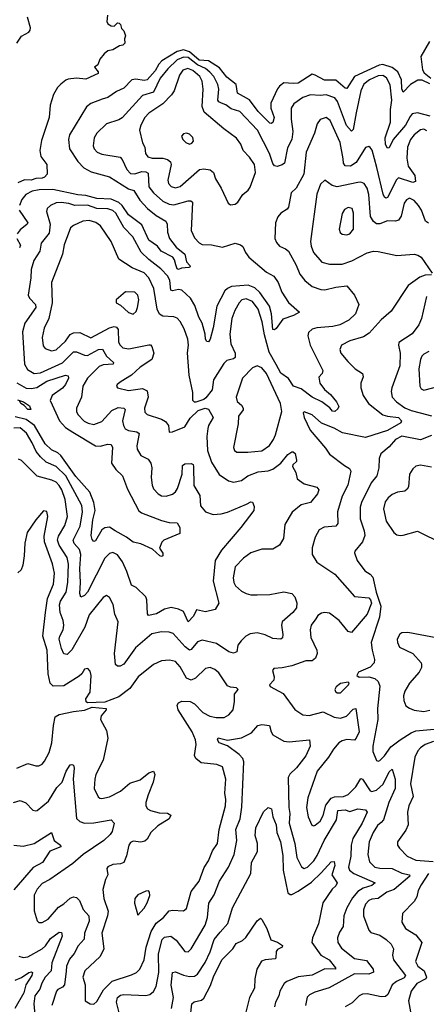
# Model space of a CAD drawing. Extents: x 2143765 to 2212931, y 878955 to 1017455.
# Tile 48 of 256: x 2154333 to 2156922, y 909992 to 916257. Entities that reach past the tile are written whole.
import ezdxf

# ---------------------------------------------------------------- set-up
doc = ezdxf.new("R2010")
doc.units = 0

msp = doc.modelspace()

# ---------------------------------------------------------------- linework, layer by layer
at = {"layer": '0CON20XD'}
for points in [[(2154892.2, 916285), (2154888.1, 916245), (2154895, 916230), (2154915, 916218), (2154935, 916216.7), (2154955, 916236.2), (2154965.9, 916235.9), (2154975, 916227.5), (2154981.2, 916201.2), (2154996.1, 916186.1), (2155007.5, 916155), (2155000, 916135), (2155001.7, 916108.3), (2154990, 916095), (2154968.3, 916091.7), (2154925, 916066.2), (2154895, 916058.8), (2154870.7, 916039.3), (2154843.3, 916006.7), (2154830.7, 915969.3), (2154810, 915955), (2154832.5, 915925), (2154832.5, 915915), (2154755, 915878.9), (2154694, 915884), (2154641.5, 915878.5), (2154626.7, 915873.3), (2154595, 915845.8), (2154573.7, 915826.3), (2154548.2, 915781.8), (2154526.6, 915713.4), (2154520.8, 915635), (2154472.2, 915487.8), (2154460.8, 915425), (2154467.3, 915387.3), (2154506.2, 915335), (2154507.5, 915275), (2154490, 915255), (2154475, 915249.4), (2154435, 915246.2), (2154405, 915236.5), (2154362.8, 915237.2), (2154320.5, 915219.5)], [(2154315, 916108), (2154345, 916152), (2154392, 916178), (2154399.5, 916190.5), (2154402, 916205), (2154383.2, 916273.2)], [(2156941, 916119), (2156887.1, 916022.9), (2156897.8, 915937.8), (2156908.3, 915918.3), (2156950, 915885)], [(2155975, 915817.8), (2155931.3, 915725), (2155932.5, 915695), (2155952.5, 915635), (2155945, 915602.9), (2155935, 915595.5), (2155925, 915597.9), (2155851.9, 915671.9), (2155795, 915747.1), (2155719.3, 915789.3), (2155710.3, 915845), (2155652.3, 915892.3), (2155605, 915951.6), (2155535.3, 915995.3), (2155475, 915999), (2155415, 916051.6), (2155375, 916066.1), (2155334.9, 916055.1), (2155237.4, 915995), (2155218.6, 915975), (2155195, 915932.2), (2155145, 915875.3), (2155125, 915871.1), (2155071.6, 915878.4), (2155046.6, 915873.4), (2154995, 915821.1), (2154949.8, 915800.2), (2154895, 915762.2), (2154857.9, 915752.1), (2154785.5, 915724.5), (2154758.3, 915701.7), (2154650.6, 915525), (2154643.1, 915495), (2154650.9, 915435), (2154702.5, 915355), (2154741.5, 915315), (2154788.3, 915288.3), (2154905, 915256.7), (2155025, 915181.7), (2155059.4, 915169.4), (2155098.7, 915108.7), (2155145.6, 915055.6), (2155201.3, 915011.3), (2155263.3, 914975), (2155272.2, 914955), (2155273.1, 914905), (2155287.7, 914865), (2155329.3, 914809.3), (2155383.5, 914765), (2155395.5, 914715.5), (2155416.1, 914693.9), (2155418, 914685), (2155410.8, 914679.2), (2155364.1, 914675.9), (2155345, 914666.7), (2155335, 914671.2), (2155327.5, 914697.5), (2155319.4, 914729.4), (2155308.8, 914745), (2155232.9, 914785), (2155210, 914815), (2155155, 914854.7), (2155111.6, 914951.6), (2155025.1, 915015.1), (2154985, 915074.8), (2154965, 915094.2), (2154915, 915114.3), (2154825, 915118.4), (2154755, 915138), (2154703.3, 915143.3), (2154545, 915176.8), (2154456.6, 915173.4), (2154412.9, 915165), (2154371.8, 915145), (2154346.9, 915113.1), (2154330.9, 915075)], [(2156946, 915644), (2156865, 915664.8), (2156832.6, 915657.4), (2156818.4, 915641.6), (2156789.8, 915585), (2156711.2, 915495), (2156685, 915442), (2156675, 915439.2), (2156662.1, 915462.1), (2156659.4, 915505), (2156694.5, 915605.5), (2156693.4, 915685), (2156701.5, 915745), (2156692.4, 915842.4), (2156667.9, 915887.9), (2156645, 915900.9), (2156615, 915899), (2156560.7, 915875), (2156524, 915846), (2156504.8, 915805), (2156475.3, 915665.3), (2156455, 915558), (2156445, 915546.9), (2156413.9, 915583.9), (2156356.8, 915736.8), (2156339.2, 915759.2), (2156285, 915778.9), (2156245, 915774.2), (2156185, 915778.8), (2156135, 915762.5), (2156078.4, 915721.6), (2156061.2, 915695), (2156060.3, 915625), (2156072.5, 915545), (2156065.4, 915495), (2156038.1, 915441.9), (2156019.4, 915345), (2156005, 915333.5), (2155972.7, 915322.7), (2155955, 915328.1), (2155945, 915341.4), (2155924.3, 915405), (2155847.7, 915555), (2155735, 915672.3), (2155680.2, 915690.2), (2155645.2, 915715.2), (2155616.9, 915726.9), (2155601.1, 915735), (2155595.3, 915745.3), (2155601.4, 915815), (2155595.3, 915845), (2155568, 915895), (2155543.7, 915923.7), (2155515.5, 915945.5), (2155465, 915969.1), (2155405, 916016.1), (2155375, 916019.3), (2155335, 916001.2), (2155275.1, 915944.9), (2155227.8, 915885), (2155185, 915796.2), (2155114.8, 915775.2), (2154985, 915632.7), (2154965, 915619.6), (2154885, 915594.5), (2154823.5, 915535), (2154806.8, 915505), (2154800, 915455), (2154807.3, 915435), (2154825.7, 915415), (2154855, 915400.4), (2154972.1, 915382.1), (2154985, 915367.5), (2155015, 915303.3), (2155038.6, 915278.6), (2155065, 915275.3), (2155109.8, 915290.2), (2155135, 915290), (2155151.2, 915281.2), (2155154.4, 915194.4), (2155185, 915155.4), (2155245, 915102.9), (2155283.7, 915083.7), (2155315, 915078.6), (2155405, 915104.6), (2155423.4, 915103.4), (2155432.5, 915095), (2155425.4, 914915), (2155445, 914868.1), (2155475, 914837.3), (2155495, 914826.2), (2155555, 914824.6), (2155625, 914810.5), (2155705, 914834.3), (2155738.8, 914825), (2155753.8, 914813.8), (2155770.9, 914775), (2155792.7, 914745), (2155905, 914650.9), (2155951.4, 914625), (2155977.9, 914585), (2156002.5, 914522.5), (2156045, 914458), (2156113.3, 914395), (2156076.2, 914375), (2156008.5, 914351.5), (2155965, 914292.9), (2155955, 914283.8), (2155945, 914286.2), (2155936.8, 914385), (2155924.1, 914434.1), (2155862.1, 914522.1), (2155830.4, 914550.4), (2155788, 914568), (2155681.6, 914558.4), (2155655, 914546.7), (2155638.8, 914531.2), (2155588, 914435), (2155565, 914296.2), (2155546.2, 914225), (2155535, 914208), (2155525, 914209.2), (2155515.7, 914225), (2155513.8, 914255), (2155494.7, 914325), (2155473.7, 914363.7), (2155447.7, 914437.7), (2155419.6, 914485), (2155365, 914536.1), (2155345, 914540.3), (2155305, 914531.8), (2155296, 914536), (2155288.1, 914598.1), (2155275.3, 914625), (2155231.4, 914671.4), (2155155, 914731.6), (2155106.8, 914776.8), (2155053.2, 914875), (2154995, 914934.5), (2154945, 915025.4), (2154925, 915043.8), (2154895, 915052.5), (2154825, 915056.5), (2154765, 915077.8), (2154685, 915074.8), (2154645, 915087.8), (2154596.4, 915093.6), (2154565, 915090.7), (2154529.2, 915075), (2154508.1, 915055), (2154503.7, 915036.3), (2154527, 914957), (2154520.7, 914899.3), (2154469.4, 914835), (2154461.1, 914785), (2154423.1, 914725), (2154405, 914667.5), (2154403.5, 914615), (2154386.2, 914505), (2154395.4, 914485), (2154432.7, 914445), (2154436.5, 914425), (2154364.7, 914325), (2154350.8, 914270.8), (2154364.6, 914065.4), (2154382.1, 914032.1), (2154425, 914004.7), (2154465, 914009.3), (2154605, 914073), (2154675, 914144.6), (2154695, 914144), (2154745, 914122.6), (2154765, 914121.3), (2154835, 914159.4), (2154860, 914160), (2154886.5, 914116.5), (2154929.4, 914075), (2154928.8, 914065), (2154865, 914060.4), (2154839, 914051), (2154765.3, 913975), (2154734.6, 913925), (2154725.5, 913855), (2154694.5, 913785), (2154694.5, 913765), (2154703.6, 913745), (2154742.8, 913702.8), (2154769, 913689), (2154805, 913682.2), (2154855, 913700.4), (2154919.4, 913770.6), (2154959.5, 913789.5), (2154996.1, 913786.1), (2155005, 913776.7), (2154987.8, 913705), (2154993.2, 913675), (2155004.4, 913654.4), (2155025, 913642.8), (2155078, 913635), (2155093.3, 913625), (2155078.2, 913545), (2155080.4, 913525), (2155104.4, 913485), (2155149.9, 913459.9), (2155167.5, 913435), (2155173.8, 913405), (2155169.5, 913345), (2155175.5, 913295), (2155185, 913272.5), (2155215, 913240), (2155235, 913227.8), (2155265, 913224.5), (2155305, 913237.3), (2155325, 913252.5), (2155338.7, 913275), (2155367.5, 913365), (2155369.6, 913420.4), (2155385, 913430.3), (2155425, 913432.5), (2155436.7, 913426.7), (2155440.3, 913415), (2155442.3, 913292.3), (2155478.8, 913228.8), (2155484.6, 913164.6), (2155515, 913125.8), (2155565, 913109.4), (2155615, 913112.3), (2155655, 913123.3), (2155776.2, 913175), (2155805, 913190), (2155815, 913187.5), (2155825, 913160), (2155824.2, 913135), (2155741.9, 913025), (2155617.7, 912882.3), (2155577.5, 912815), (2155565.5, 912685), (2155601.2, 912545), (2155576.7, 912505), (2155515, 912489.6), (2155459.1, 912500.9), (2155438.7, 912461.3), (2155405, 912426.2), (2155375, 912491.9), (2155345, 912506.4), (2155296.7, 912516.7), (2155254.8, 912505.2), (2155205, 912477.1), (2155153.3, 912465), (2155145.8, 912475.8), (2155141.9, 912565), (2155135.8, 912585), (2155073.5, 912643.5), (2155045, 912659.2), (2155015.4, 912745)], [(2156945, 915848), (2156895, 915871.2), (2156868.3, 915871.7), (2156820.6, 915845), (2156775, 915796.2), (2156766.4, 915816.4), (2156763, 915875), (2156741.1, 915925), (2156703.7, 915953.7), (2156645, 915972.6), (2156621.8, 915968.2), (2156465.1, 915894.9), (2156415, 915820), (2156405, 915822.1), (2156345, 915872.2), (2156273.2, 915873.2), (2156215, 915904.7), (2156195, 915909.5), (2156105, 915853.4), (2156075, 915850.1), (2156015, 915856.1), (2155986.7, 915835), (2155975, 915817.8)], [(2155675, 915080), (2155705, 915083.1), (2155722.5, 915095), (2155754.4, 915145), (2155787.6, 915172.4), (2155799.5, 915190.5), (2155833.8, 915285), (2155827.3, 915335), (2155795, 915382.9), (2155756.5, 915425), (2155740, 915465), (2155714.1, 915504.1), (2155631.7, 915561.7), (2155508.3, 915668.3), (2155494.7, 915705), (2155501.6, 915815), (2155494.8, 915865), (2155480, 915895), (2155435, 915933.8), (2155402.6, 915947.4), (2155372.5, 915935), (2155351.4, 915905), (2155315.9, 915804.1), (2155300.5, 915779.5), (2155245, 915722.3), (2155155, 915662.5), (2155129.1, 915635), (2155103.6, 915585), (2155096.4, 915555), (2155115, 915474), (2155128.9, 915445), (2155134.4, 915405), (2155148.6, 915385), (2155176.6, 915376.6), (2155245, 915376.5), (2155275, 915366.7), (2155292.6, 915352.6), (2155298.2, 915335), (2155276.1, 915235), (2155281.3, 915215), (2155296.7, 915195), (2155325, 915186.7), (2155355, 915194.6), (2155477.2, 915302.8), (2155505, 915307.3), (2155545, 915301.1), (2155566.4, 915285), (2155580, 915245), (2155615.8, 915185), (2155659.5, 915089.5), (2155675, 915080)], [(2156392.6, 915372.6), (2156373, 915475), (2156310.5, 915615), (2156285, 915634.4), (2156245, 915622.5), (2156227.8, 915595), (2156209.6, 915535), (2156156.9, 915415), (2156140.9, 915275), (2156093.5, 915185), (2156060.6, 915155), (2156045, 915064.2), (2156035, 915051.1), (2155994.5, 915025.5), (2155976.6, 915003.4), (2155962.2, 914965), (2155958, 914865), (2155968.8, 914838.8), (2155986.7, 914816.7), (2156025, 914800), (2156043.3, 914783.3), (2156092.7, 914695), (2156117.2, 914637.2), (2156147.4, 914597.4), (2156195, 914560), (2156249.8, 914539.8), (2156275, 914538.2), (2156345, 914554.6), (2156415, 914563.8), (2156465.1, 914505), (2156491.8, 914445), (2156470, 914385), (2156428.6, 914345), (2156371.2, 914315), (2156325.9, 914304.1), (2156224.1, 914295.9), (2156195, 914287.1), (2156172.5, 914267.5), (2156167.3, 914245), (2156183.1, 914185), (2156262.9, 914025), (2156258, 914005), (2156238.3, 913981.7), (2156244.6, 913945), (2156273.3, 913903.3), (2156311.9, 913871.9), (2156350.4, 913825), (2156364.4, 913795), (2156358.3, 913781.7), (2156338.8, 913765), (2156325, 913766.9), (2156307.4, 913787.4), (2156256.2, 913826.2), (2156195, 913855.2), (2156125, 913908.6), (2156075.3, 913925.3), (2156044.8, 913974.8), (2155995, 914007.7), (2155966.7, 914063.3), (2155921.1, 914141.1), (2155891.7, 914251.7), (2155877.7, 914335), (2155851.6, 914415), (2155815, 914463.9), (2155775, 914481.8), (2155748.1, 914475), (2155729.6, 914455), (2155702.4, 914407.6), (2155682.7, 914355), (2155671.1, 914255), (2155677.7, 914195), (2155705.2, 914135.2), (2155705, 914108), (2155695, 914099.6), (2155651.4, 914088.6), (2155631.6, 914068.4), (2155566.1, 913965), (2155557.8, 913902.2), (2155518.9, 913851.1), (2155505, 913840.8), (2155455, 913824), (2155445, 913824), (2155434.6, 913834.6), (2155436.1, 913885), (2155412.5, 913995), (2155401.9, 914138.1), (2155408.6, 914185), (2155403.6, 914225), (2155381, 914291), (2155355, 914337.1), (2155335, 914358.1), (2155315, 914366.9), (2155245, 914371.1), (2155222.4, 914382.4), (2155207.2, 914415), (2155186.1, 914546.1), (2155154.7, 914615), (2155125, 914645.3), (2155048.4, 914678.4), (2154963.6, 914733.6), (2154916.3, 914846.3), (2154846.7, 914945), (2154816.7, 914966.7), (2154775, 914978.4), (2154735.4, 914975.4), (2154675, 914947.3), (2154657.1, 914932.9), (2154616.8, 914825), (2154604.6, 914765), (2154534.5, 914585), (2154538.9, 914455), (2154519.2, 914355), (2154489.1, 914295), (2154475.4, 914235), (2154482.8, 914182.8), (2154496, 914165), (2154535, 914150.4), (2154565, 914156.8), (2154625, 914211.3), (2154655, 914253.9), (2154675, 914265.3), (2154715, 914266.2), (2154785, 914232.2), (2154905, 914296.5), (2154935, 914305.7), (2154949.7, 914299.7), (2154959.7, 914285), (2154961.3, 914205), (2154971.8, 914185), (2154989.3, 914169.3), (2155027.4, 914162.6), (2155155, 914188.8), (2155165, 914187.8), (2155175, 914177.5), (2155188, 914135), (2155175, 914093.8), (2155100.9, 914045), (2155044, 913996), (2154978.6, 913955), (2154953.3, 913935), (2154948.8, 913925), (2154955, 913914.2), (2155026.6, 913896.6), (2155115, 913909.7), (2155144.5, 913895), (2155151.2, 913855), (2155127.7, 913785), (2155128.8, 913758.8), (2155144.7, 913744.7), (2155235, 913716.1), (2155260.9, 913700.9), (2155280.6, 913675), (2155285, 913632.5), (2155305, 913634), (2155383.4, 913666.6), (2155418.3, 913721.7), (2155470, 913770), (2155514.5, 913785.5), (2155535, 913778.9), (2155565.6, 913725), (2155535.4, 913675), (2155530, 913655), (2155525.4, 913605), (2155529.6, 913515), (2155555, 913442), (2155602.1, 913362.1), (2155662.4, 913322.4), (2155695, 913314.5), (2155744.7, 913325.3), (2155784.8, 913355.2), (2155850.2, 913379.8), (2155915, 913387.2), (2155945, 913397.7), (2155995, 913434.5), (2156039.6, 913490.4), (2156065, 913508), (2156075, 913507.5), (2156086.5, 913496.5), (2156095.4, 913454.6), (2156094.3, 913445), (2156071.9, 913425), (2156069.5, 913415), (2156090.8, 913375), (2156100, 913335), (2156144, 913304), (2156225, 913281.5), (2156237.3, 913265), (2156229.4, 913240.6), (2156185, 913184.4), (2156125, 913171.1), (2156067.4, 913122.6), (2156021.1, 913045), (2156013.1, 912955), (2155986.3, 912913.7), (2155945, 912888.5), (2155875, 912887.3), (2155805, 912863.8), (2155758.6, 912831.4), (2155705.4, 912775), (2155692.2, 912705), (2155696.6, 912675), (2155706.9, 912655), (2155745, 912620.8), (2155775, 912605.4), (2155805, 912596.4), (2155845, 912597.3), (2155925, 912599.5), (2156015, 912617.5), (2156065, 912605.7), (2156085, 912583.8), (2156096.7, 912546.7), (2156094.5, 912515), (2156071.5, 912485), (2156003.4, 912425), (2155998.8, 912405), (2156009.1, 912345), (2156005.6, 912324.4), (2155995, 912315.8), (2155945, 912318.9), (2155895, 912343.2), (2155845, 912356.2), (2155800.4, 912349.6), (2155772.5, 912335), (2155742, 912305), (2155722.4, 912277.6), (2155714.6, 912235.4), (2155694.6, 912225.4), (2155664, 912234), (2155585, 912286.7), (2155495, 912309.6), (2155465, 912298.2), (2155425, 912250), (2155415, 912245.6), (2155387.2, 912267.2), (2155310.4, 912350.4), (2155285, 912360), (2155235, 912361.5), (2155175, 912349.2), (2155069.2, 912260.8), (2154995, 912155.6), (2154973.1, 912143.1), (2154955, 912144.2), (2154943.6, 912153.6), (2154937.5, 912225), (2154958.9, 912425), (2154937.8, 912475), (2154929.1, 912535), (2154905, 912580), (2154885, 912592.5), (2154865, 912580), (2154775, 912470.6), (2154748.6, 912391.4), (2154665, 912247.1), (2154635, 912217.5), (2154615, 912221.2), (2154598.9, 912255), (2154585.3, 912315), (2154588.5, 912335), (2154610.7, 912375), (2154614.3, 912405), (2154610, 912435), (2154591, 912485), (2154585.6, 912534.4), (2154592.3, 912557.7), (2154628.7, 912615), (2154638.9, 912675), (2154640.9, 912735), (2154642.8, 912792.8), (2154635.3, 912835), (2154585, 912913.9), (2154574.4, 912945), (2154579.6, 912970.4), (2154621.2, 913038.8), (2154637.8, 913095), (2154623.5, 913203.5), (2154600.9, 913265), (2154585, 913293.8), (2154564.5, 913314.5), (2154537.7, 913327.7), (2154445, 913352.7), (2154345, 913452.9), (2154325, 913461.4)], [(2155415, 915464.3), (2155429.1, 915470.9), (2155439.2, 915485), (2155435, 915506.7), (2155415, 915528), (2155395, 915534), (2155375, 915531.2), (2155363.8, 915515), (2155371.2, 915495), (2155391.2, 915475), (2155415, 915464.3)], [(2156925, 915550.8), (2156905, 915559.5), (2156885, 915556.2), (2156844.2, 915525), (2156821.8, 915495), (2156801.2, 915445), (2156798.3, 915375), (2156806.6, 915325), (2156848.4, 915265), (2156852.6, 915227.4), (2156835, 915221.5), (2156745, 915251.8), (2156731.5, 915238.5), (2156675.6, 915125), (2156665, 915120.8), (2156655, 915128), (2156647.2, 915147.2), (2156606.8, 915316.8), (2156576, 915426), (2156565, 915444), (2156555, 915451.2), (2156535, 915444), (2156475, 915347.5), (2156438, 915325), (2156405, 915327.1), (2156394.7, 915344.7), (2156392.6, 915372.6)], [(2156935, 914962.3), (2156916.5, 914975), (2156890.3, 915045), (2156872.5, 915075), (2156845, 915106.6), (2156815, 915121.1), (2156795, 915111.4), (2156780.1, 915089.9), (2156762.5, 915007.5), (2156745, 914981.1), (2156725, 914974.3), (2156675, 914977.8), (2156625, 914958.8), (2156605, 914958.4), (2156585, 914973.2), (2156565.8, 915005.8), (2156556.6, 915145), (2156544.3, 915184.3), (2156525, 915214.4), (2156505, 915222.3), (2156485, 915221.8), (2156355, 915193.9), (2156322.8, 915202.8), (2156275, 915236.2), (2156248.9, 915211.1), (2156225, 915146.7), (2156184.6, 914845), (2156187.7, 914815), (2156203.2, 914775), (2156257.1, 914715), (2156305, 914701.3), (2156385, 914700.7), (2156448, 914722), (2156545, 914773.2), (2156585, 914783.2), (2156615, 914782.3), (2156735, 914757.3), (2156845, 914764.7), (2156868.5, 914758.5), (2156888.2, 914745), (2156959.6, 914645)], [(2154330.3, 915045), (2154383.8, 914965), (2154380, 914955), (2154335, 914920), (2154315.9, 914895)], [(2156415, 914888.6), (2156435, 914894.4), (2156457.5, 914925), (2156457.3, 915025), (2156449.2, 915055), (2156425, 915062.9), (2156400.2, 915049.8), (2156385, 915023.3), (2156367.1, 914925), (2156373.6, 914903.6), (2156385, 914892.5), (2156415, 914888.6)], [(2154314.1, 914865), (2154337.8, 914822.2), (2154330.7, 914805)], [(2156955, 914632.7), (2156915, 914631.6), (2156881, 914619), (2156807.1, 914565), (2156698.5, 914401.5), (2156633.4, 914346.6), (2156557.1, 914262.9), (2156521.2, 914238.8), (2156435, 914214.6), (2156382.5, 914185), (2156372.1, 914157.9), (2156377.8, 914135), (2156421.4, 914081.4), (2156469.2, 914035), (2156515.8, 914005), (2156519.4, 913985), (2156505.6, 913945), (2156504.4, 913915), (2156520.5, 913865), (2156554.6, 913815), (2156645, 913743.4), (2156673.7, 913733.7), (2156745, 913725.8), (2156764.2, 913705), (2156758.6, 913691.4), (2156675, 913643.7), (2156535, 913598.2), (2156387.4, 913627.4), (2156335, 913658.8), (2156255, 913688.8), (2156195, 913742.9), (2156145, 913762.5), (2156137.5, 913755), (2156143.8, 913726.2), (2156181.4, 913645), (2156280.2, 913530.2), (2156305, 913492.5), (2156399.9, 913419.9), (2156432.2, 913402.2), (2156441.8, 913385), (2156422.3, 913295), (2156385.3, 913224.7), (2156356.7, 913125), (2156358.8, 913051.2), (2156345, 913034.6), (2156271.2, 913028.8), (2156239.2, 913010.8), (2156213.5, 912965), (2156195.6, 912895.6), (2156195.6, 912855), (2156225, 912804.4), (2156339.6, 912729.6), (2156465, 912587.8), (2156555, 912578.2), (2156567, 912565), (2156573.4, 912545), (2156546.1, 912475), (2156445, 912357.1), (2156425, 912363.6), (2156366.5, 912435), (2156305, 912480), (2156276, 912486), (2156255, 912480.9), (2156231.9, 912465), (2156217.3, 912445), (2156188.5, 912405), (2156181.3, 912375), (2156185.5, 912325.5), (2156224.6, 912245), (2156227.1, 912225), (2156216.5, 912193.5), (2156195, 912177.1), (2156155, 912176.5), (2156065, 912145.5), (2156005, 912132.5), (2155951.4, 912128.6), (2155942, 912115), (2155952.5, 912075), (2155951.2, 912055), (2155923.3, 912025), (2155926.7, 912015), (2156010.3, 911970.3), (2156085, 911868.6), (2156135, 911834.5), (2156175, 911830.5), (2156265, 911852.3), (2156335, 911818.2), (2156375, 911812.5), (2156414.1, 911825.9), (2156455, 911869.6), (2156473.9, 911873.9), (2156493.6, 911725), (2156475, 911684.3), (2156465, 911673.2), (2156415, 911676.3), (2156385, 911668.2), (2156364.7, 911655), (2156330.4, 911615), (2156298.9, 911565), (2156226.2, 911475), (2156168.2, 911305), (2156158.9, 911245), (2156170.4, 911185), (2156192.4, 911132.4), (2156205, 911127.5), (2156215, 911131.4), (2156245, 911156.7), (2156265, 911192.5), (2156281, 911259), (2156315.9, 911304.1), (2156337, 911313), (2156395, 911313.3), (2156424, 911326), (2156472.7, 911375), (2156505, 911429.5), (2156515, 911425.5), (2156565, 911350), (2156575.6, 911345.6), (2156605, 911355.3), (2156647.8, 911392.2), (2156685, 911470.5), (2156705, 911488), (2156723.1, 911425), (2156722.9, 911365), (2156682.8, 911275), (2156649.1, 911165), (2156635, 911149.6)], [(2155055, 914382.9), (2155075, 914401.2), (2155082.5, 914425), (2155091.1, 914475), (2155085, 914503.8), (2155065, 914524.3), (2155007.5, 914525), (2154946.7, 914475), (2154946.7, 914455), (2154975, 914441.2), (2155025, 914394.4), (2155055, 914382.9)], [(2156922.5, 914495), (2156891.5, 914355), (2156873.5, 914315), (2156832.1, 914257.9), (2156746.8, 914203.2), (2156744.3, 914185), (2156755.4, 914135.4), (2156752.9, 914055), (2156701.8, 913915), (2156698.3, 913891.7), (2156704.6, 913855), (2156730.9, 913825), (2156785, 913787.5), (2156825, 913769.7), (2156882, 913755), (2156955, 913736.1)], [(2156937.1, 914145), (2156905, 914128.9), (2156893.6, 914116.4), (2156883.9, 914095), (2156873.3, 914035), (2156879.4, 913925), (2156888.3, 913908.3), (2156905, 913899.4), (2157012.7, 913927.3)], [(2155785, 913504.5), (2155875, 913513.1), (2155922.3, 913547.7), (2155948.7, 913585), (2155961.4, 913615), (2156001.9, 913765), (2155994.2, 913815.8), (2155905, 914005.7), (2155875, 914042), (2155845, 914054), (2155815, 914041.9), (2155750.5, 913975), (2155711.5, 913855), (2155717.9, 913827.9), (2155745, 913804.4), (2155756, 913785), (2155755, 913774.4), (2155725.5, 913735), (2155722.9, 913685), (2155694.6, 913534.6), (2155701.4, 913515), (2155715, 913505.7), (2155785, 913504.5)], [(2154315.8, 913945.8), (2154375, 913912), (2154405, 913909.4), (2154442.6, 913917.4), (2154505, 913956.7), (2154625, 913995.3), (2154641.5, 913991.5), (2154643.8, 913975), (2154625.2, 913935), (2154605, 913913.3), (2154538.8, 913865), (2154527.1, 913835), (2154587.2, 913705), (2154625, 913661.9), (2154672, 913632), (2154815, 913546), (2154845, 913544.1), (2154895, 913556.9), (2154915, 913554.4), (2154923.9, 913533.9), (2154917.8, 913435), (2154944.2, 913394.2), (2154987.5, 913355), (2155020.1, 913270.1), (2155092.2, 913132.2), (2155109.1, 913119.1), (2155235, 913070), (2155285, 913056.9), (2155335, 913056.2), (2155353.3, 913025), (2155353, 912987), (2155251.2, 912945), (2155237.5, 912932.5), (2155224, 912895), (2155245, 912862.5), (2155244.2, 912845.8), (2155235, 912841.9), (2155224.3, 912845), (2155178.3, 912888.3), (2155105, 912921.1), (2155055, 912931.9), (2155013.8, 912965), (2154940.6, 913005), (2154905, 913026.9), (2154875, 913024.6), (2154855, 913011.1), (2154815, 912941.4), (2154805, 912937.5), (2154795, 912948.6), (2154787.5, 912975), (2154798, 913075), (2154813.3, 913135), (2154805, 913185.5), (2154779.7, 913249.7), (2154689.9, 913349.9), (2154594.9, 913484.9), (2154575, 913501.6), (2154535, 913520), (2154495, 913558), (2154426.2, 913675), (2154375, 913713.8), (2154305, 913729.3)], [(2154318.3, 913838.3), (2154358, 913825), (2154395, 913799.2), (2154403.8, 913776.2), (2154385, 913775.8), (2154362.5, 913802.5), (2154341.2, 913815), (2154331.7, 913831.7)], [(2155015.4, 912745), (2154986.9, 912806.9), (2154955, 912852.2), (2154925, 912867.5), (2154905, 912860.5), (2154875, 912831.4), (2154765.3, 912615), (2154745, 912593.1), (2154722.9, 912582.9), (2154716.2, 912606.2), (2154720, 912675), (2154715.7, 912765), (2154722.6, 912855), (2154713.1, 912885), (2154679.3, 912925), (2154673.4, 912945), (2154717.1, 913035), (2154733.5, 913125), (2154728.1, 913165), (2154626.6, 913355), (2154565.8, 913414.2), (2154502.2, 913442.2), (2154464.6, 913474.6), (2154438.8, 913508.8), (2154412.9, 913565), (2154377, 913627), (2154335, 913659.2), (2154295, 913657)], [(2156955, 913610.8), (2156885, 913583.3), (2156765, 913607), (2156725, 913586.8), (2156685, 913538.9), (2156631.5, 913495), (2156620.5, 913465), (2156619.4, 913405), (2156606.4, 913355), (2156570.6, 913309.4), (2156509.3, 913185), (2156500.6, 913155), (2156500.4, 913080.4), (2156527.1, 913005), (2156530, 912975), (2156515.6, 912935), (2156466, 912875), (2156464, 912865), (2156481.1, 912815), (2156530.1, 912750.1), (2156565, 912729.6), (2156580.3, 912710.3), (2156603.2, 912615), (2156633, 912525), (2156624.7, 912455), (2156571.1, 912295), (2156576.1, 912245), (2156591.2, 912185), (2156589.4, 912165), (2156565, 912137.1), (2156490, 912105), (2156480, 912085), (2156494.2, 912074.2), (2156555, 912075.5), (2156595, 912065.5), (2156615.4, 912045.4), (2156626.4, 912016.4), (2156610.7, 911875), (2156612.6, 911805), (2156580.4, 911635), (2156580.5, 911600.5), (2156605, 911544), (2156615, 911539.2), (2156625, 911542.9), (2156655, 911572.9), (2156695, 911630), (2156755.6, 911675.6), (2156825, 911719.3), (2156855, 911731.6), (2156995, 911743.8)], [(2156955, 913410.5), (2156885, 913422.2), (2156855, 913415.7), (2156835, 913400), (2156814.4, 913365), (2156808.2, 913285), (2156800.7, 913269.3), (2156785, 913257.9), (2156738.9, 913251.1), (2156703.6, 913236.3), (2156677.8, 913215), (2156660.5, 913189.5), (2156650, 913145), (2156666.7, 913066.7), (2156714.7, 912994.7), (2156735, 912980), (2156755, 912974.3), (2156775, 912976.9), (2156865, 913002.7), (2157025, 912924.2)], [(2154805, 909992.5), (2154825, 910008.8), (2154866.4, 910083.6), (2154920.7, 910139.3), (2155045, 910179.5), (2155075.7, 910195), (2155098.5, 910215), (2155124.6, 910275), (2155137.3, 910355), (2155169.6, 910455), (2155202.2, 910507.8), (2155248.2, 910545), (2155285, 910586.2), (2155305, 910591.5), (2155375, 910586.9), (2155395, 910602.5), (2155425, 910710), (2155475.3, 910774.7), (2155507.5, 910862.5), (2155535, 910905.8), (2155561, 910969), (2155593.3, 911015), (2155602.5, 911105), (2155644.1, 911255), (2155645.8, 911295), (2155639.7, 911335), (2155645.3, 911425), (2155625, 911502.5), (2155588.1, 911518.1), (2155488.5, 911528.5), (2155455.4, 911555), (2155445.4, 911575), (2155456.2, 911645), (2155451.8, 911675), (2155430.8, 911725), (2155341.5, 911865), (2155336.4, 911895), (2155345, 911910.5), (2155365, 911920.8), (2155419.1, 911919.1), (2155445, 911903.6), (2155499.6, 911849.6), (2155544.5, 911825.5), (2155584.1, 911815.9), (2155635, 911817.1), (2155665.5, 911834.5), (2155692, 911865), (2155701.2, 911918.8), (2155700, 911965), (2155723.3, 911995), (2155712.5, 912005), (2155675, 912009.1), (2155655, 912018.1), (2155601.2, 912101.2), (2155575, 912122.9), (2155545, 912135.9), (2155515, 912127.7), (2155452.6, 912067.4), (2155424.5, 912054.5), (2155395, 912066.7), (2155355, 912138.5), (2155325, 912173.6), (2155287.6, 912182.4), (2155235, 912178.2), (2155185.3, 912154.7), (2155086.7, 912075), (2155035, 912002.2), (2154965, 911947.9), (2154875, 911913.5), (2154765, 911910), (2154756.4, 911916.4), (2154753.8, 911935), (2154781.2, 911978.8), (2154788.9, 912085), (2154782.7, 912112.7), (2154767.7, 912127.7), (2154745.9, 912124.1), (2154728.6, 912095), (2154710.7, 912079.3), (2154615, 912017.9), (2154545.4, 912015.4), (2154526.2, 912035), (2154515.3, 912095.3), (2154508.1, 912245), (2154481.2, 912335), (2154498.2, 912485), (2154509.3, 912575), (2154549.2, 912665), (2154554, 912735), (2154542.3, 912795), (2154491.6, 912935), (2154489.3, 912970.7), (2154512, 913095), (2154505, 913127.5), (2154485, 913132.5), (2154435, 913073.8), (2154381.1, 912995), (2154364.7, 912925.3), (2154362, 912845), (2154353, 912787), (2154342.9, 912757.1), (2154321.7, 912738.3)], [(2156995, 912322.7), (2156805, 912358.1), (2156765, 912355.8), (2156752.4, 912347.6), (2156735.8, 912315), (2156737.5, 912295), (2156752, 912265), (2156835, 912224.3), (2156889.2, 912165), (2156891.4, 912155), (2156890, 912135), (2156875.3, 912104.7), (2156814.3, 912035), (2156784.5, 911985), (2156775.5, 911955), (2156778.2, 911925), (2156792, 911892), (2156815, 911875.8), (2156844.4, 911864.4), (2156905, 911854.6), (2156945, 911862.7)], [(2156375, 911974.2), (2156426.2, 912025), (2156430, 912035), (2156425, 912042.5), (2156375, 912034.2), (2156347, 912013), (2156338.8, 911995), (2156343.2, 911983.2), (2156355, 911974.2), (2156375, 911974.2)], [(2154315, 911494.4), (2154385, 911524.4), (2154435, 911509.4), (2154455, 911509.2), (2154475, 911519.2), (2154491.9, 911538.1), (2154520.8, 911595), (2154537.1, 911655), (2154547.2, 911765), (2154558.7, 911821.3), (2154585, 911836.1), (2154675, 911854.3), (2154745, 911864), (2154795, 911882.5), (2154882.5, 911875), (2154883.3, 911865), (2154852.3, 911827.7), (2154847.5, 911805), (2154885.6, 911735), (2154894.2, 911685), (2154863.8, 911545), (2154818.1, 911455), (2154810.6, 911425), (2154806.9, 911365), (2154832.8, 911312.8), (2154842.9, 911302.9), (2154855, 911301.1), (2154905, 911312), (2154975, 911347.7), (2155035, 911398.5), (2155100.4, 911419.6), (2155155, 911464), (2155185, 911476), (2155193.8, 911455), (2155182.7, 911405), (2155151.1, 911325), (2155135.6, 911275), (2155135.6, 911255), (2155147.5, 911235), (2155165, 911224.4), (2155220.6, 911210.6), (2155275, 911208.8), (2155294.4, 911195), (2155285, 911172.2), (2155212.9, 911127.1), (2155168.2, 911085), (2155145, 911042.9), (2155130, 911030), (2155105, 911024.5), (2155055, 911030), (2155039, 911021), (2155028.4, 911005), (2155013.2, 910936.8), (2154995, 910894.3), (2154975, 910885.5), (2154925, 910880.6), (2154895, 910865.7), (2154888.6, 910855), (2154894.5, 910815), (2154878.9, 910785), (2154862.6, 910722.6), (2154868.8, 910665), (2154896.7, 910585), (2154892.9, 910555), (2154856.9, 910445), (2154868.2, 910345), (2154844.7, 910295.3), (2154746.9, 910205), (2154735.6, 910165), (2154749.1, 910115), (2154750, 910015), (2154782.5, 909995), (2154805, 909992.5)], [(2154977.3, 909895), (2154948.3, 910005), (2154955.2, 910034.8), (2154975, 910050.3), (2154995.3, 910054.7), (2155135, 910047.1), (2155160.8, 910055), (2155185, 910072.5), (2155200.9, 910105), (2155219.1, 910195), (2155216.9, 910313.1), (2155240, 910405), (2155255, 910419.2), (2155295, 910426.4), (2155329.1, 910399.1), (2155385, 910326.9), (2155405, 910325.6), (2155425, 910344.3), (2155514.7, 910495), (2155527.6, 910545), (2155536.8, 910635), (2155571.5, 910688.5), (2155604.2, 910775), (2155661.8, 910865), (2155697.8, 910945), (2155715.8, 911035), (2155709.1, 911105), (2155736.9, 911173.1), (2155746.7, 911246.7), (2155758.9, 911535), (2155753.5, 911555), (2155731.2, 911581.2), (2155655, 911637.5), (2155603.1, 911655), (2155591.5, 911675), (2155596.9, 911686.9), (2155655, 911672.5), (2155745, 911687.5), (2155809.8, 911720.2), (2155848.8, 911765), (2155875, 911771.9), (2155923.8, 911765), (2155933.3, 911725), (2155945.5, 911705.5), (2156015.5, 911665.5), (2156047.6, 911662.4), (2156177.5, 911675), (2156182.2, 911635), (2156155, 911573.3), (2156095, 911496.7), (2156052.7, 911457.3), (2156041.4, 911435), (2156045.7, 911245), (2156052.6, 911205), (2156048.3, 911145), (2156083.8, 911015), (2156097.3, 910925), (2156126.7, 910866.7), (2156145, 910856.5), (2156165, 910863.9), (2156206.6, 910905), (2156227.8, 910937.8), (2156270.6, 911035), (2156350.2, 911165), (2156359.4, 911225), (2156405, 911228.4), (2156435, 911219.1), (2156485, 911236.5), (2156535, 911228.8), (2156545.3, 911215.3), (2156514, 911145), (2156453.1, 911046.9), (2156443.8, 911005), (2156442, 910935), (2156425.3, 910865), (2156433.2, 910845), (2156460.5, 910825), (2156595.8, 910765), (2156575, 910748.2), (2156520.1, 910729.9), (2156485, 910708.9), (2156451.5, 910668.5), (2156415.8, 910605), (2156397.3, 910555), (2156392.6, 910487.4), (2156369.2, 910450.8), (2156355.5, 910415), (2156358.2, 910385), (2156381.7, 910348.3), (2156465, 910284.3), (2156541.6, 910271.6), (2156582.7, 910215), (2156584.5, 910195.5), (2156555, 910184.7), (2156465, 910184.8), (2156304.2, 910095.8), (2156211.2, 910068.8), (2156177.6, 910052.4), (2156163.3, 910036.7), (2156152.7, 909985)], [(2156966.8, 911663.2), (2156915, 911645.8), (2156885, 911624.6), (2156868, 911605), (2156848.9, 911565), (2156820.4, 911395), (2156838, 911315), (2156810.9, 911255), (2156802, 911215), (2156805.3, 911134.7), (2156790.6, 911099.4), (2156738.1, 911025), (2156739.2, 911005), (2156750.8, 910985), (2156800, 910935), (2156855, 910910), (2156965, 910900.4)], [(2154294, 911275), (2154335, 911288.9), (2154373, 911273), (2154417.3, 911227.3), (2154435, 911222), (2154445, 911225.8), (2154516.5, 911285), (2154568.8, 911371.2), (2154604.3, 911405), (2154628, 911475), (2154653.8, 911515), (2154665, 911518.8), (2154675, 911513.3), (2154680, 911495), (2154673.8, 911425), (2154695.5, 911175), (2154715, 911154.4), (2154745.4, 911145.4), (2154805, 911147.3), (2154915.4, 911165.4), (2154934.5, 911144.5), (2154920.9, 911090.9)], [(2155298.8, 909965), (2155312.4, 910035), (2155297.3, 910112.7), (2155304.8, 910195.2), (2155325, 910199.3), (2155375, 910178), (2155415, 910168.7), (2155445, 910171.8), (2155465, 910184.5), (2155512.8, 910257.2), (2155545.3, 910325), (2155571.4, 910405), (2155609, 910451), (2155658.8, 910505), (2155687.7, 910605), (2155805.4, 910825), (2155808.2, 910895), (2155846.1, 910965), (2155846, 911015), (2155832.1, 911065), (2155835.5, 911115), (2155885, 911217.5), (2155915, 911243.3), (2155935.8, 911235), (2155945.5, 911185), (2155965, 911133.3), (2155970.4, 911085), (2155994.3, 911025), (2156007.9, 910937.9), (2156010.3, 910845), (2156040.2, 910700.2), (2156055, 910690), (2156065, 910690.9), (2156105, 910711.8), (2156190.6, 910769.4), (2156252.1, 910827.9), (2156315, 910899.4), (2156335, 910900), (2156340, 910875), (2156321.2, 910815), (2156353.5, 910765), (2156345.5, 910745), (2156322.5, 910725), (2156262.2, 910637.8), (2156235.3, 910504.7), (2156197.9, 910415), (2156192.7, 910385), (2156250, 910305), (2156304, 910274), (2156344.2, 910225), (2156343.8, 910216.2), (2156275, 910218), (2156195, 910177.5), (2156105, 910165.9), (2156033.3, 910136.7), (2156016.7, 910123.3), (2155989.6, 910075), (2155981.8, 910045), (2155960.5, 910005), (2155954.5, 909975)], [(2156635, 911149.6), (2156611, 911129), (2156582.4, 911085), (2156558.4, 911025), (2156549.7, 910945), (2156559.4, 910899.4), (2156595, 910864.1), (2156625, 910857.6), (2156705, 910855.3), (2156765, 910826.8), (2156814, 910815), (2156816.3, 910806.3), (2156717.5, 910722.5), (2156670.5, 910705), (2156615, 910665.4), (2156575, 910661.8), (2156555, 910652.9), (2156535, 910628.6), (2156522.7, 910592.7), (2156521.8, 910555), (2156555, 910463.3), (2156568, 910448), (2156625, 910431.1), (2156665.6, 910405), (2156697.5, 910375), (2156712.5, 910345), (2156706.2, 910305), (2156711.8, 910275), (2156788.6, 910175), (2156779.9, 910160.1), (2156732.7, 910137.3), (2156704.8, 910115.2), (2156676.2, 910053.8), (2156662.3, 910042.3), (2156635, 910040.4), (2156545, 910059.2), (2156514.5, 910055.5), (2156493.8, 910046.2), (2156448.9, 910001.1), (2156405.8, 909975)], [(2154295, 911004), (2154355, 910998.7), (2154425, 911015.3), (2154536, 911086), (2154553.3, 911035), (2154592.9, 911005), (2154595.4, 910994.6), (2154525, 910965.6), (2154478.1, 910895), (2154417.8, 910862.2), (2154295, 910720.5)], [(2154920.9, 911090.9), (2154908.6, 911071.4), (2154869.4, 911035), (2154736.2, 910945), (2154672.2, 910887.8), (2154525, 910786.5), (2154475, 910760.4), (2154444.6, 910725), (2154424.7, 910685.3), (2154426, 910586), (2154443.6, 910523.6), (2154455, 910511.4), (2154475, 910512.7), (2154515, 910532.9), (2154581, 910609), (2154615, 910630.5), (2154655, 910667.8), (2154675, 910675.5), (2154695, 910671.4), (2154713.1, 910653.1), (2154736.4, 910595), (2154772.7, 910555), (2154775, 910520), (2154746.1, 910445), (2154743, 910407), (2154704.7, 910365), (2154679.2, 910315), (2154650.8, 910279.2), (2154631.6, 910235), (2154627.9, 910202.1), (2154617.3, 910115), (2154605, 910100), (2154575, 910086.9), (2154566.4, 910075), (2154536.7, 909985)], [(2156935.8, 910825), (2156888.3, 910751.7), (2156870, 910715), (2156862, 910675), (2156844.8, 910645.2), (2156770.6, 910569.4), (2156765.6, 910515), (2156789.4, 910475), (2156855, 910433.1), (2156893.1, 910385), (2156853.1, 910265), (2156867.7, 910235), (2156908.2, 910205), (2156923.5, 910165), (2156918.6, 910155), (2156862.2, 910125), (2156824.7, 910075), (2156809.2, 910015), (2156821.4, 909945)], [(2155085, 910560), (2155125, 910604.2), (2155145, 910636.7), (2155161.2, 910685), (2155160, 910705), (2155153.3, 910713.3), (2155135, 910712), (2155085, 910688.8), (2155066.2, 910665), (2155064, 910635), (2155085, 910560)], [(2155416.6, 909883.4), (2155428.9, 909995), (2155442.9, 910007.1), (2155490.8, 910019.2), (2155505, 910031.4), (2155548.7, 910111.3), (2155566.7, 910166.7), (2155620.8, 910275), (2155690, 910345), (2155710.3, 910379.7), (2155751.3, 910398.7), (2155772.7, 910417.3), (2155845, 910523.3), (2155865, 910540), (2155875, 910532.5), (2155907.1, 910475), (2155931.2, 910401.2), (2155975, 910388), (2156005.4, 910365.4), (2156004.2, 910355), (2155975, 910340.6), (2155965, 910327.5), (2155964.5, 910285.5), (2155959.8, 910280.2), (2155895.3, 910274.7), (2155872.9, 910267.1), (2155842.7, 910215), (2155829.6, 910155), (2155828.5, 910095), (2155796.9, 910035), (2155768.5, 909925)], [(2154328.3, 910298.3), (2154355, 910289.1), (2154385, 910293.1), (2154475.5, 910345), (2154496.3, 910363.7), (2154528.6, 910411.4), (2154585, 910451.2), (2154599.7, 910449.7), (2154602.7, 910425), (2154537, 910255), (2154534.1, 910205), (2154496.2, 910165), (2154474.1, 910125.9), (2154461.6, 910088.4), (2154430.3, 910045), (2154422.8, 909995), (2154429.2, 909925)], [(2154305, 910145.4), (2154345, 910161.5), (2154390.9, 910195), (2154409.1, 910199.1), (2154414.4, 910194.4), (2154409.8, 910175), (2154371.8, 910115), (2154359.7, 910065), (2154301.4, 909965)]]:
    msp.add_lwpolyline(points, dxfattribs=at)

doc.saveas('drawing.dxf')
